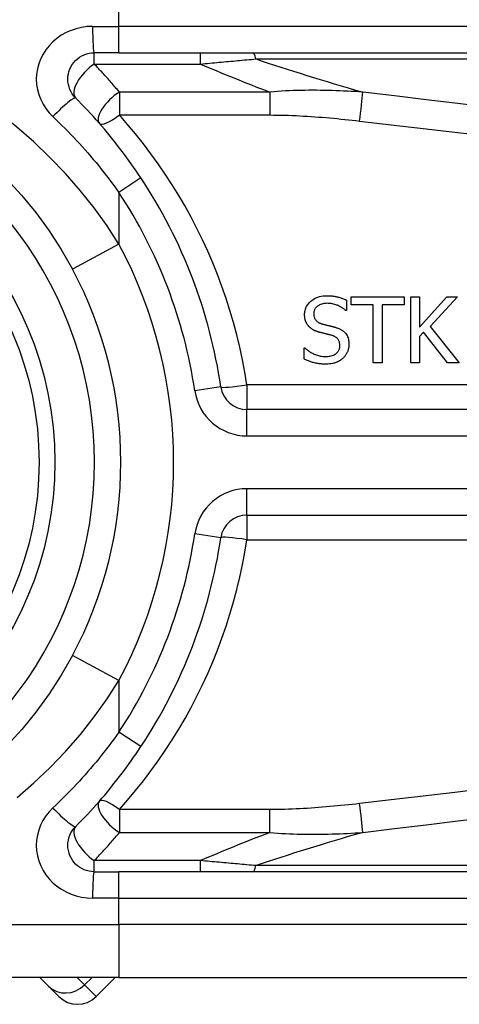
# Model space of a CAD drawing. Header units: inches. Extents: x 5 to 160, y 9 to 87.
# Tile 60 of 203: x 33.454 to 33.782, y 24.719 to 25.453. Entities that reach past the tile are written whole.
import ezdxf

# ---------------------------------------------------------------- set-up
doc = ezdxf.new("R2010")
doc.units = ezdxf.units.IN
doc.header["$MEASUREMENT"] = 0
doc.layers.add('Visible Edges(ANSI)', color=7, linetype='Continuous', lineweight=25)
doc.layers.add('Visible Tangent Edges(ANSI)', color=7, linetype='Continuous', lineweight=25)

msp = doc.modelspace()

# ---------------------------------------------------------------- linework, layer by layer
at = {"layer": 'Visible Edges(ANSI)'}
for p, q in [((33.52794, 25.4282), (33.50951, 25.4282)), ((33.52794, 25.4282), (34.177, 25.4282)), ((33.70119, 25.24633), (33.74075, 25.24633)), ((33.70119, 25.2405), (33.70119, 25.24633)), ((33.74075, 25.24633), (33.74075, 25.2405)), ((33.74573, 25.19711), (33.74573, 25.24633)), ((33.74573, 25.24633), (33.75227, 25.24633)), ((33.75227, 25.24633), (33.75227, 25.22371)), ((33.75227, 25.22371), (33.77245, 25.24633)), ((33.78043, 25.24633), (33.76005, 25.22435)), ((33.77245, 25.24633), (33.78043, 25.24633)), ((33.69764, 25.24401), (33.69764, 25.2362)), ((33.7177, 25.2405), (33.70119, 25.2405)), ((33.7177, 25.19711), (33.7177, 25.2405)), ((33.74075, 25.2405), (33.72424, 25.2405)), ((33.72424, 25.2405), (33.72424, 25.19711)), ((33.69764, 25.2362), (33.69716, 25.2362)), ((33.76005, 25.22435), (33.78163, 25.19711)), ((33.75515, 25.22), (33.75227, 25.21677)), ((33.75227, 25.21677), (33.75227, 25.19711)), ((33.77313, 25.19711), (33.75515, 25.22)), ((33.66609, 25.20828), (33.66657, 25.20828)), ((33.66609, 25.20006), (33.66609, 25.20828)), ((33.72424, 25.19711), (33.7177, 25.19711)), ((33.75227, 25.19711), (33.74573, 25.19711)), ((33.78163, 25.19711), (33.77313, 25.19711)), ((34.27543, 25.16244), (33.62345, 25.16244)), ((33.62345, 25.08372), (34.27543, 25.08372)), ((33.50951, 24.81796), (33.52794, 24.81796)), ((34.177, 24.81796), (33.52794, 24.81796)), ((33.52794, 24.73922), (33.29068, 24.73922)), ((33.46891, 24.73922), (33.47533, 24.7328)), ((33.51099, 24.72498), (33.52522, 24.73922)), ((33.52794, 24.73922), (34.177, 24.73922)), ((33.48315, 24.72498), (33.47533, 24.7328))]:
    msp.add_line(p, q, dxfattribs=at)
at = {"layer": 'Visible Edges(ANSI)', "flags": 128}
for points in [[(33.49559, 25.39459), (33.49431, 25.39601), (33.49317, 25.39756), (33.49219, 25.39921), (33.49136, 25.40096), (33.49071, 25.40278), (33.49023, 25.40465), (33.48993, 25.40656), (33.48983, 25.40849), (33.48992, 25.41043), (33.49021, 25.41234), (33.49069, 25.41422), (33.49134, 25.41604), (33.49217, 25.41779), (33.49317, 25.41945), (33.49431, 25.42101), (33.4956, 25.42244), (33.49702, 25.42373), (33.49857, 25.42487), (33.50022, 25.42586), (33.50197, 25.42669), (33.50378, 25.42734), (33.50566, 25.42782), (33.50758, 25.4281), (33.50951, 25.4282)], [(33.54435, 25.33492), (33.54257, 25.3376), (33.54076, 25.34026), (33.53893, 25.3429), (33.53707, 25.34554), (33.53519, 25.34815), (33.53329, 25.35075), (33.53137, 25.35334), (33.52943, 25.35591), (33.52746, 25.35847), (33.52547, 25.361), (33.52347, 25.36352), (33.52144, 25.36603), (33.51939, 25.36851), (33.51732, 25.37098), (33.51523, 25.37343), (33.51312, 25.37586), (33.51099, 25.37827), (33.50885, 25.38066), (33.50668, 25.38303), (33.5045, 25.38539), (33.5023, 25.38772), (33.50008, 25.39003), (33.49785, 25.39232), (33.49559, 25.39459)], [(33.44417, 25.33435), (33.45535, 25.32205), (33.46592, 25.30911), (33.4758, 25.29561), (33.48493, 25.28159), (33.49323, 25.26711)], [(33.66645, 25.23312), (33.66647, 25.23393), (33.66654, 25.23472), (33.66665, 25.23551), (33.66681, 25.23629), (33.66702, 25.23706), (33.66728, 25.23781), (33.66759, 25.23855), (33.66794, 25.23927), (33.66834, 25.23996), (33.66879, 25.24062), (33.66927, 25.24126), (33.66979, 25.24187), (33.67036, 25.24246), (33.67102, 25.24308), (33.67181, 25.24372), (33.67272, 25.24438), (33.67375, 25.24501), (33.67493, 25.2456), (33.67621, 25.24612), (33.67753, 25.24653), (33.67887, 25.24683), (33.68024, 25.24704), (33.68162, 25.24716), (33.683, 25.2472)], [(33.683, 25.2472), (33.68357, 25.2472), (33.68414, 25.24719), (33.68471, 25.24717), (33.68527, 25.24714), (33.68584, 25.2471), (33.68641, 25.24706), (33.68697, 25.247), (33.68753, 25.24694), (33.6881, 25.24687), (33.68866, 25.24679), (33.68922, 25.2467), (33.68978, 25.2466), (33.69033, 25.24649), (33.69089, 25.24637), (33.69146, 25.24623), (33.69207, 25.24608), (33.6927, 25.24591), (33.69335, 25.24571), (33.69402, 25.2455), (33.69472, 25.24525), (33.69543, 25.24499), (33.69615, 25.24469), (33.69689, 25.24437), (33.69764, 25.24401)], [(33.68344, 25.24154), (33.68259, 25.24152), (33.68173, 25.24146), (33.68089, 25.24135), (33.68005, 25.24119), (33.67922, 25.24098), (33.67842, 25.2407), (33.67767, 25.24038), (33.67702, 25.24003), (33.67645, 25.23967), (33.67596, 25.23932), (33.67556, 25.23898), (33.67522, 25.23866), (33.67492, 25.23833), (33.67463, 25.23798), (33.67437, 25.23762), (33.67414, 25.23725), (33.67393, 25.23685), (33.67375, 25.23644), (33.6736, 25.23602), (33.67348, 25.23559), (33.67338, 25.23515), (33.67332, 25.2347), (33.67328, 25.23425), (33.67327, 25.2338)], [(33.69716, 25.2362), (33.6968, 25.23652), (33.69643, 25.23683), (33.69604, 25.23713), (33.69565, 25.23742), (33.69526, 25.2377), (33.69485, 25.23797), (33.69444, 25.23823), (33.69402, 25.23849), (33.6936, 25.23873), (33.69317, 25.23897), (33.69273, 25.23919), (33.6923, 25.23941), (33.69186, 25.23962), (33.69142, 25.23982), (33.69092, 25.24004), (33.69034, 25.24027), (33.68967, 25.24051), (33.68892, 25.24075), (33.68808, 25.24098), (33.68717, 25.24118), (33.68625, 25.24134), (33.68532, 25.24145), (33.68438, 25.24152), (33.68344, 25.24154)], [(33.66964, 25.22423), (33.66944, 25.22445), (33.66925, 25.22468), (33.66906, 25.22491), (33.66888, 25.22515), (33.6687, 25.22539), (33.66854, 25.22563), (33.66837, 25.22588), (33.66822, 25.22613), (33.66807, 25.22639), (33.66793, 25.22665), (33.66779, 25.22691), (33.66766, 25.22718), (33.66754, 25.22745), (33.66742, 25.22772), (33.66731, 25.228), (33.6672, 25.22831), (33.66707, 25.22867), (33.66695, 25.2291), (33.66682, 25.2296), (33.6667, 25.23016), (33.6666, 25.2308), (33.66652, 25.2315), (33.66647, 25.23227), (33.66645, 25.23312)], [(33.67327, 25.2338), (33.67329, 25.23321), (33.67334, 25.23261), (33.67342, 25.23202), (33.67355, 25.23144), (33.67373, 25.23087), (33.67395, 25.23033), (33.6742, 25.22984), (33.67447, 25.22942), (33.67475, 25.22905), (33.67502, 25.22873), (33.6753, 25.22845), (33.67558, 25.22819), (33.67588, 25.22795), (33.67618, 25.22772), (33.6765, 25.22751), (33.67683, 25.2273), (33.67717, 25.22712), (33.67751, 25.22694), (33.67786, 25.22678), (33.67822, 25.22663), (33.67858, 25.22649), (33.67895, 25.22637), (33.67932, 25.22625), (33.67969, 25.22615)], [(33.67778, 25.21988), (33.67749, 25.21996), (33.6772, 25.22004), (33.67691, 25.22013), (33.67663, 25.22022), (33.67634, 25.22031), (33.67606, 25.2204), (33.67577, 25.2205), (33.67549, 25.2206), (33.67521, 25.2207), (33.67493, 25.22081), (33.67465, 25.22092), (33.67438, 25.22104), (33.6741, 25.22116), (33.67383, 25.22128), (33.67356, 25.22141), (33.67329, 25.22154), (33.67301, 25.22168), (33.67266, 25.22187), (33.67225, 25.22211), (33.67179, 25.22241), (33.67129, 25.22276), (33.67076, 25.22318), (33.67021, 25.22367), (33.66964, 25.22423)], [(33.67969, 25.22615), (33.68015, 25.22602), (33.6806, 25.2259), (33.68105, 25.22579), (33.6815, 25.22567), (33.68195, 25.22556), (33.68239, 25.22545), (33.68283, 25.22534), (33.68326, 25.22524), (33.6837, 25.22513), (33.68412, 25.22503), (33.68455, 25.22492), (33.68497, 25.22482), (33.68539, 25.22472), (33.68581, 25.22462), (33.68622, 25.22451), (33.68663, 25.22441), (33.68704, 25.22431), (33.68744, 25.2242), (33.68784, 25.2241), (33.68823, 25.22399), (33.68863, 25.22389), (33.68902, 25.22378), (33.6894, 25.22367), (33.68978, 25.22355)], [(33.68978, 25.22355), (33.69031, 25.22339), (33.69083, 25.2232), (33.69135, 25.22301), (33.69187, 25.2228), (33.69237, 25.22257), (33.69288, 25.22233), (33.69337, 25.22207), (33.69385, 25.2218), (33.69432, 25.22151), (33.69477, 25.2212), (33.69522, 25.22087), (33.69567, 25.2205), (33.69615, 25.22005), (33.69665, 25.21953), (33.69715, 25.21893), (33.69764, 25.21823), (33.69811, 25.21744), (33.69851, 25.21661), (33.69885, 25.21574), (33.69911, 25.21485), (33.69931, 25.21394), (33.69945, 25.21301), (33.69953, 25.21208), (33.69955, 25.21115)], [(33.68667, 25.21765), (33.6863, 25.21775), (33.68595, 25.21785), (33.68563, 25.21794), (33.68531, 25.21802), (33.68501, 25.2181), (33.68472, 25.21818), (33.68444, 25.21825), (33.68416, 25.21832), (33.68388, 25.21839), (33.6836, 25.21846), (33.68332, 25.21853), (33.68302, 25.2186), (33.68272, 25.21867), (33.6824, 25.21875), (33.68206, 25.21883), (33.6817, 25.21891), (33.68133, 25.219), (33.68092, 25.2191), (33.68049, 25.21921), (33.68002, 25.21932), (33.67952, 25.21945), (33.67898, 25.21958), (33.6784, 25.21973), (33.67778, 25.21988)], [(33.69273, 25.21011), (33.69272, 25.21073), (33.69266, 25.21135), (33.69257, 25.21196), (33.69243, 25.21256), (33.69225, 25.21315), (33.69202, 25.2137), (33.69176, 25.21419), (33.69149, 25.21462), (33.69122, 25.21497), (33.69095, 25.21527), (33.6907, 25.21553), (33.69044, 25.21576), (33.69017, 25.21598), (33.68988, 25.21619), (33.68959, 25.21639), (33.68929, 25.21657), (33.68898, 25.21674), (33.68866, 25.2169), (33.68834, 25.21705), (33.68801, 25.21719), (33.68768, 25.21732), (33.68735, 25.21744), (33.68701, 25.21755), (33.68667, 25.21765)], [(33.68177, 25.2019), (33.68266, 25.20191), (33.68356, 25.20197), (33.68446, 25.20206), (33.68536, 25.2022), (33.68624, 25.20239), (33.6871, 25.20263), (33.6879, 25.20294), (33.6886, 25.20326), (33.6892, 25.20361), (33.68971, 25.20396), (33.69015, 25.20431), (33.69053, 25.20465), (33.69088, 25.20502), (33.6912, 25.2054), (33.69149, 25.2058), (33.69176, 25.20623), (33.692, 25.20668), (33.6922, 25.20714), (33.69237, 25.20762), (33.6925, 25.2081), (33.69261, 25.2086), (33.69268, 25.2091), (33.69272, 25.20961), (33.69273, 25.21011)], [(33.69955, 25.21115), (33.69954, 25.21066), (33.69952, 25.21017), (33.69948, 25.20969), (33.69942, 25.20921), (33.69934, 25.20873), (33.69925, 25.20825), (33.69915, 25.20778), (33.69903, 25.20731), (33.69889, 25.20685), (33.69874, 25.20638), (33.69857, 25.20592), (33.69838, 25.20547), (33.69819, 25.20502), (33.69798, 25.20458), (33.69775, 25.20415), (33.69751, 25.20373), (33.69726, 25.20331), (33.69699, 25.20291), (33.69671, 25.20251), (33.69641, 25.20212), (33.6961, 25.20175), (33.69578, 25.20139), (33.69544, 25.20104), (33.69509, 25.2007)], [(33.66657, 25.20828), (33.66704, 25.20785), (33.66752, 25.20743), (33.66801, 25.20703), (33.66851, 25.20664), (33.66902, 25.20626), (33.66954, 25.2059), (33.67006, 25.20556), (33.6706, 25.20522), (33.67114, 25.2049), (33.6717, 25.2046), (33.67226, 25.20431), (33.67283, 25.20403), (33.67342, 25.20377), (33.67401, 25.20352), (33.67463, 25.20328), (33.67529, 25.20304), (33.67599, 25.20282), (33.67673, 25.2026), (33.6775, 25.20241), (33.6783, 25.20224), (33.67913, 25.2021), (33.67998, 25.20199), (33.68086, 25.20192), (33.68177, 25.2019)], [(33.68224, 25.19624), (33.68155, 25.19624), (33.68085, 25.19625), (33.68015, 25.19628), (33.67944, 25.19632), (33.67873, 25.19637), (33.67802, 25.19643), (33.67731, 25.19651), (33.6766, 25.19661), (33.6759, 25.19672), (33.6752, 25.19685), (33.67452, 25.19699), (33.67384, 25.19716), (33.67317, 25.19735), (33.67251, 25.19755), (33.67185, 25.19776), (33.6712, 25.19798), (33.67055, 25.1982), (33.6699, 25.19844), (33.66925, 25.19869), (33.66861, 25.19894), (33.66798, 25.19921), (33.66734, 25.19948), (33.66672, 25.19977), (33.66609, 25.20006)], [(33.69509, 25.2007), (33.69479, 25.20043), (33.69448, 25.20017), (33.69417, 25.19992), (33.69386, 25.19968), (33.69354, 25.19944), (33.69321, 25.19922), (33.69289, 25.199), (33.69255, 25.19878), (33.69221, 25.19858), (33.69187, 25.19838), (33.69152, 25.1982), (33.69116, 25.19802), (33.69081, 25.19784), (33.69044, 25.19768), (33.69007, 25.19752), (33.6897, 25.19737), (33.68925, 25.19721), (33.68868, 25.19703), (33.68798, 25.19684), (33.68715, 25.19666), (33.68616, 25.19649), (33.68502, 25.19636), (33.68372, 25.19627), (33.68224, 25.19624)], [(33.49323, 24.97905), (33.48494, 24.96453), (33.47584, 24.95046), (33.466, 24.93692), (33.45545, 24.92399), (33.44426, 24.9117)], [(33.49559, 24.85157), (33.49785, 24.85384), (33.50008, 24.85613), (33.5023, 24.85844), (33.5045, 24.86077), (33.50668, 24.86312), (33.50885, 24.86549), (33.51099, 24.86788), (33.51312, 24.8703), (33.51523, 24.87273), (33.51732, 24.87517), (33.51939, 24.87764), (33.52144, 24.88013), (33.52347, 24.88263), (33.52547, 24.88515), (33.52746, 24.88769), (33.52943, 24.89024), (33.53137, 24.89281), (33.53329, 24.8954), (33.53519, 24.898), (33.53707, 24.90062), (33.53893, 24.90325), (33.54076, 24.9059), (33.54257, 24.90856), (33.54435, 24.91123)], [(33.50951, 24.81796), (33.50759, 24.81806), (33.50569, 24.81835), (33.50382, 24.81882), (33.50201, 24.81947), (33.50026, 24.8203), (33.49861, 24.82128), (33.49705, 24.82241), (33.49562, 24.82369), (33.49433, 24.82511), (33.49318, 24.82666), (33.49219, 24.82832), (33.49136, 24.83008), (33.4907, 24.8319), (33.49022, 24.83378), (33.48993, 24.83569), (33.48982, 24.83762), (33.48992, 24.83955), (33.4902, 24.84147), (33.49067, 24.84335), (33.49132, 24.84518), (33.49215, 24.84693), (33.49315, 24.84859), (33.4943, 24.85014), (33.49559, 24.85157)]]:
    msp.add_lwpolyline(points, dxfattribs=at)
at = {"layer": 'Visible Edges(ANSI)'}
msp.add_circle((33.22425, 25.12308), 0.25591, dxfattribs=at)
for centre, radius, start, end in [((33.22425, 25.12308), 0.38386, 8.41327, 33.49631), ((33.22425, 25.12308), 0.30512, 331.83282, 28.16718), ((33.62345, 25.18212), 0.01969, 188.41327, 270), ((33.62345, 25.06403), 0.01969, 90, 171.58673), ((33.22425, 25.12308), 0.38386, 326.50369, 351.58673), ((33.49707, 24.7389), 0.01969, 225, 315)]:
    msp.add_arc(centre, radius, start, end, dxfattribs=at)
at = {"layer": 'Visible Tangent Edges(ANSI)'}
for p, q in [((33.52794, 25.44788), (33.52794, 25.46757)), ((33.50828, 25.44788), (33.52794, 25.44788)), ((33.52794, 25.4282), (33.52794, 25.44788)), ((34.177, 25.44788), (33.52794, 25.44788)), ((33.50951, 25.41985), (33.50951, 25.4282)), ((33.58886, 25.41985), (33.58886, 25.4282)), ((33.63019, 25.4236), (34.17932, 25.4236)), ((33.50951, 25.41985), (33.58886, 25.41985)), ((33.64048, 25.39897), (33.52828, 25.39897)), ((33.52828, 25.39897), (33.52828, 25.38187)), ((33.64048, 25.39897), (33.64048, 25.38187)), ((33.52828, 25.38187), (33.64048, 25.38187)), ((33.54435, 25.33492), (33.52794, 25.32406)), ((33.52794, 25.32406), (33.52794, 25.28569)), ((33.52794, 25.28569), (33.49323, 25.26711)), ((33.60397, 25.17924), (33.5845, 25.17636)), ((34.27543, 25.18073), (33.62345, 25.18073)), ((33.62345, 25.18073), (33.62345, 25.16244)), ((33.62345, 25.14275), (33.62345, 25.16244)), ((33.62345, 25.14275), (34.27543, 25.14275)), ((33.62345, 25.08372), (33.62345, 25.1034)), ((34.27543, 25.1034), (33.62345, 25.1034)), ((33.62345, 25.08372), (33.62345, 25.06542)), ((33.60397, 25.06691), (33.5845, 25.06979)), ((33.62345, 25.06542), (34.27543, 25.06542)), ((33.52794, 24.96046), (33.49323, 24.97905)), ((33.52794, 24.96046), (33.52794, 24.9221)), ((33.54435, 24.91123), (33.52794, 24.9221)), ((33.64048, 24.86429), (33.52828, 24.86429)), ((33.52828, 24.86429), (33.52828, 24.84719)), ((33.64048, 24.84719), (33.64048, 24.86429)), ((33.52828, 24.84719), (33.64048, 24.84719)), ((33.50951, 24.81796), (33.50951, 24.8263)), ((33.58886, 24.8263), (33.50951, 24.8263)), ((33.58886, 24.81796), (33.58886, 24.8263)), ((34.17932, 24.82255), (33.63019, 24.82255)), ((33.52794, 24.79827), (33.52794, 24.81796)), ((33.52794, 24.79827), (33.50828, 24.79827)), ((33.52794, 24.79827), (34.177, 24.79827)), ((33.52794, 24.77859), (33.52794, 24.79827)), ((33.25678, 24.77859), (33.52794, 24.77859)), ((34.177, 24.77859), (33.52794, 24.77859)), ((33.52794, 24.77859), (33.52794, 24.73922)), ((33.5023, 24.73366), (33.49675, 24.73922)), ((33.50786, 24.73922), (33.5023, 24.73366)), ((33.5023, 24.73366), (33.51099, 24.72498))]:
    msp.add_line(p, q, dxfattribs=at)
at = {"layer": 'Visible Tangent Edges(ANSI)', "flags": 128}
for points in [[(33.52794, 25.28569), (33.51906, 25.2994), (33.50942, 25.31274), (33.49908, 25.3257), (33.48809, 25.33823), (33.47651, 25.35029), (33.46439, 25.36184), (33.45178, 25.37284), (33.43874, 25.38327), (33.42532, 25.39307), (33.41159, 25.40221), (33.3976, 25.41065), (33.38349, 25.41837), (33.36937, 25.4254), (33.35533, 25.43175), (33.34149, 25.43745), (33.32794, 25.4425), (33.3148, 25.44694), (33.30216, 25.45077), (33.29014, 25.45403)], [(33.50828, 25.44788), (33.50417, 25.44769), (33.50008, 25.44712), (33.49607, 25.44618), (33.49219, 25.44487), (33.48847, 25.44322), (33.48494, 25.44123), (33.48164, 25.43894), (33.4786, 25.43636), (33.47585, 25.43351), (33.47341, 25.4304), (33.4713, 25.42708), (33.46953, 25.42357), (33.46813, 25.41992), (33.4671, 25.41617), (33.46649, 25.41234), (33.46629, 25.40848), (33.46651, 25.40461), (33.46715, 25.40079), (33.46817, 25.39705), (33.46957, 25.39341), (33.47132, 25.38992), (33.47342, 25.38661), (33.47585, 25.38351), (33.47859, 25.38066)], [(33.58886, 25.41985), (33.59059, 25.42001), (33.59233, 25.42018), (33.59406, 25.42034), (33.59579, 25.4205), (33.59752, 25.42066), (33.59926, 25.42082), (33.60099, 25.42098), (33.60272, 25.42114), (33.60444, 25.4213), (33.60617, 25.42145), (33.6079, 25.42161), (33.60962, 25.42177), (33.61135, 25.42192), (33.61307, 25.42208), (33.61479, 25.42223), (33.61651, 25.42239), (33.61823, 25.42254), (33.61994, 25.4227), (33.62166, 25.42285), (33.62337, 25.423), (33.62508, 25.42315), (33.62678, 25.4233), (33.62849, 25.42345), (33.63019, 25.4236)], [(33.52828, 25.39897), (33.52752, 25.39987), (33.52676, 25.40077), (33.526, 25.40167), (33.52523, 25.40256), (33.52447, 25.40345), (33.5237, 25.40434), (33.52292, 25.40522), (33.52215, 25.40611), (33.52138, 25.40699), (33.5206, 25.40786), (33.51982, 25.40874), (33.51904, 25.40961), (33.51825, 25.41048), (33.51747, 25.41134), (33.51668, 25.41221), (33.51589, 25.41307), (33.5151, 25.41393), (33.51431, 25.41478), (33.51351, 25.41563), (33.51272, 25.41648), (33.51192, 25.41733), (33.51112, 25.41817), (33.51031, 25.41901), (33.50951, 25.41985)], [(33.70979, 25.39888), (33.70694, 25.39907), (33.70409, 25.39925), (33.70123, 25.39941), (33.69838, 25.39957), (33.69552, 25.3997), (33.69265, 25.39983), (33.68978, 25.39994), (33.68691, 25.40003), (33.68404, 25.40011), (33.68116, 25.40017), (33.67828, 25.40022), (33.6754, 25.40025), (33.67251, 25.40026), (33.66962, 25.40025), (33.66672, 25.40023), (33.66382, 25.40018), (33.66092, 25.40012), (33.65801, 25.40003), (33.6551, 25.39991), (33.65218, 25.39978), (33.64926, 25.39962), (33.64634, 25.39943), (33.64341, 25.39921), (33.64048, 25.39897)], [(33.80447, 25.38747), (33.7808, 25.39034), (33.75713, 25.39319), (33.73346, 25.39604), (33.70979, 25.39888)], [(33.47859, 25.38066), (33.48087, 25.37851), (33.48313, 25.37634), (33.48538, 25.37415), (33.48761, 25.37193), (33.48981, 25.3697), (33.49201, 25.36745), (33.49418, 25.36518), (33.49633, 25.3629), (33.49846, 25.36059), (33.50058, 25.35827), (33.50267, 25.35593), (33.50475, 25.35357), (33.5068, 25.35119), (33.50883, 25.3488), (33.51084, 25.34639), (33.51283, 25.34397), (33.5148, 25.34153), (33.51674, 25.33908), (33.51867, 25.33661), (33.52057, 25.33413), (33.52245, 25.33163), (33.5243, 25.32912), (33.52613, 25.3266), (33.52794, 25.32406)], [(33.62345, 25.18073), (33.6219, 25.19012), (33.62013, 25.19946), (33.61813, 25.20875), (33.6159, 25.21798), (33.61345, 25.22714), (33.61078, 25.23623), (33.60789, 25.24524), (33.60478, 25.25417), (33.60147, 25.26301), (33.59794, 25.27176), (33.5942, 25.2804), (33.59026, 25.28894), (33.58612, 25.29737), (33.58178, 25.30569), (33.57725, 25.31389), (33.57253, 25.32197), (33.56762, 25.32992), (33.56252, 25.33775), (33.55725, 25.34545), (33.5518, 25.35302), (33.54617, 25.36044), (33.54037, 25.36773), (33.53441, 25.37487), (33.52828, 25.38187)], [(33.64048, 25.38187), (33.64328, 25.38186), (33.64608, 25.38183), (33.64888, 25.38178), (33.65168, 25.38171), (33.65448, 25.38162), (33.65728, 25.38151), (33.66008, 25.38139), (33.66287, 25.38125), (33.66567, 25.3811), (33.66846, 25.38093), (33.67126, 25.38075), (33.67405, 25.38056), (33.67684, 25.38035), (33.67963, 25.38013), (33.68242, 25.3799), (33.68521, 25.37966), (33.68799, 25.37941), (33.69078, 25.37914), (33.69356, 25.37887), (33.69635, 25.37859), (33.69913, 25.37829), (33.70191, 25.37799), (33.70469, 25.37768), (33.70747, 25.37736)], [(33.70747, 25.37736), (33.73114, 25.3746), (33.75481, 25.37183), (33.77848, 25.36905), (33.80214, 25.36626)], [(33.52828, 24.86429), (33.53441, 24.87128), (33.54037, 24.87842), (33.54617, 24.88571), (33.5518, 24.89314), (33.55725, 24.9007), (33.56252, 24.9084), (33.56762, 24.91623), (33.57253, 24.92418), (33.57725, 24.93226), (33.58178, 24.94046), (33.58612, 24.94878), (33.59026, 24.95721), (33.5942, 24.96575), (33.59794, 24.9744), (33.60146, 24.98314), (33.60478, 24.99198), (33.60789, 25.00091), (33.61078, 25.00992), (33.61345, 25.01901), (33.6159, 25.02818), (33.61813, 25.0374), (33.62013, 25.04669), (33.6219, 25.05603), (33.62345, 25.06542)], [(33.45192, 24.87326), (33.46455, 24.88424), (33.47668, 24.89577), (33.48824, 24.90783), (33.49918, 24.92037), (33.50947, 24.93336), (33.51907, 24.94674), (33.52794, 24.96046)], [(33.52794, 24.9221), (33.52613, 24.91956), (33.5243, 24.91704), (33.52245, 24.91452), (33.52057, 24.91203), (33.51867, 24.90954), (33.51674, 24.90708), (33.5148, 24.90462), (33.51283, 24.90218), (33.51084, 24.89976), (33.50883, 24.89735), (33.5068, 24.89496), (33.50475, 24.89259), (33.50267, 24.89023), (33.50058, 24.88789), (33.49846, 24.88556), (33.49633, 24.88326), (33.49418, 24.88097), (33.49201, 24.8787), (33.48981, 24.87645), (33.48761, 24.87422), (33.48538, 24.87201), (33.48313, 24.86982), (33.48087, 24.86764), (33.47859, 24.86549)], [(33.80214, 24.8799), (33.77848, 24.87711), (33.75481, 24.87433), (33.73114, 24.87156), (33.70747, 24.86879)], [(33.47859, 24.86549), (33.47584, 24.86264), (33.47338, 24.85953), (33.47125, 24.85621), (33.46949, 24.85271), (33.4681, 24.84906), (33.46709, 24.84529), (33.46649, 24.84146), (33.46629, 24.8376), (33.46651, 24.83374), (33.46714, 24.82992), (33.46816, 24.82616), (33.46957, 24.82251), (33.47134, 24.819), (33.47345, 24.81568), (33.47589, 24.81259), (33.47865, 24.80974), (33.48171, 24.80718), (33.48502, 24.80491), (33.48855, 24.80295), (33.49227, 24.80131), (33.49614, 24.8), (33.50012, 24.79905), (33.50418, 24.79847), (33.50828, 24.79827)], [(33.70747, 24.86879), (33.70469, 24.86847), (33.70191, 24.86816), (33.69913, 24.86786), (33.69635, 24.86757), (33.69356, 24.86728), (33.69078, 24.86701), (33.68799, 24.86675), (33.68521, 24.86649), (33.68242, 24.86625), (33.67963, 24.86602), (33.67684, 24.8658), (33.67405, 24.8656), (33.67126, 24.8654), (33.66846, 24.86522), (33.66567, 24.86505), (33.66287, 24.8649), (33.66008, 24.86476), (33.65728, 24.86464), (33.65448, 24.86454), (33.65168, 24.86445), (33.64888, 24.86438), (33.64608, 24.86433), (33.64328, 24.8643), (33.64048, 24.86429)], [(33.70979, 24.84727), (33.73346, 24.85011), (33.75713, 24.85296), (33.7808, 24.85582), (33.80447, 24.85868)], [(33.50951, 24.8263), (33.51031, 24.82714), (33.51112, 24.82798), (33.51192, 24.82883), (33.51272, 24.82968), (33.51352, 24.83053), (33.51431, 24.83138), (33.51511, 24.83223), (33.5159, 24.83309), (33.51669, 24.83395), (33.51748, 24.83482), (33.51826, 24.83568), (33.51904, 24.83655), (33.51983, 24.83742), (33.5206, 24.8383), (33.52138, 24.83918), (33.52216, 24.84006), (33.52293, 24.84094), (33.5237, 24.84182), (33.52447, 24.84271), (33.52524, 24.8436), (33.526, 24.84449), (33.52676, 24.84539), (33.52752, 24.84629), (33.52828, 24.84719)], [(33.64048, 24.84719), (33.64341, 24.84694), (33.64634, 24.84673), (33.64926, 24.84654), (33.65218, 24.84638), (33.6551, 24.84624), (33.65801, 24.84613), (33.66092, 24.84604), (33.66382, 24.84597), (33.66672, 24.84593), (33.66962, 24.8459), (33.67251, 24.84589), (33.6754, 24.84591), (33.67828, 24.84593), (33.68116, 24.84598), (33.68404, 24.84604), (33.68691, 24.84612), (33.68978, 24.84622), (33.69265, 24.84633), (33.69552, 24.84645), (33.69838, 24.84659), (33.70123, 24.84674), (33.70409, 24.84691), (33.70694, 24.84708), (33.70979, 24.84727)], [(33.63019, 24.82255), (33.62849, 24.8227), (33.62678, 24.82285), (33.62508, 24.823), (33.62337, 24.82315), (33.62166, 24.82331), (33.61994, 24.82346), (33.61823, 24.82361), (33.61651, 24.82377), (33.61479, 24.82392), (33.61307, 24.82408), (33.61135, 24.82423), (33.60962, 24.82439), (33.6079, 24.82454), (33.60617, 24.8247), (33.60444, 24.82486), (33.60272, 24.82502), (33.60099, 24.82518), (33.59926, 24.82534), (33.59752, 24.8255), (33.59579, 24.82566), (33.59406, 24.82582), (33.59233, 24.82598), (33.59059, 24.82614), (33.58886, 24.8263)]]:
    msp.add_lwpolyline(points, dxfattribs=at)
at = {"layer": 'Visible Tangent Edges(ANSI)'}
msp.add_circle((33.22425, 25.12308), 0.24409, dxfattribs=at)
for centre, radius, start, end in [((33.22425, 25.12308), 0.28543, 212.8812, 147.1188), ((33.22425, 25.12308), 0.36417, 8.41327, 33.49631), ((33.22425, 25.12308), 0.34449, 331.83282, 28.16718), ((33.62345, 25.18212), 0.03937, 188.41327, 270), ((33.62345, 25.06403), 0.03937, 90, 171.58673), ((33.22425, 25.12308), 0.36417, 326.50369, 351.58673)]:
    msp.add_arc(centre, radius, start, end, dxfattribs=at)
for centre, major_axis, ratio, start_param, end_param in [((33.50951, 25.44788), (0, -0.01969), 0.062411, 4.712389, 6.283185), ((33.62786, 25.40851), (0, 0.01969), 0.183721, 5.58589, 6.283185), ((37.1398, 25.18344), (-3.67256, 0.33874), 0.074886, 0.305987, 0.372439), ((33.50951, 25.40851), (-0.01392, -0.01392), 0.446023, 4.292626, 6.283185), ((37.13051, 25.12308), (-3.67247, 0.40075), 0.088107, 0.277502, 0.326292), ((33.48168, 25.38066), (0.01392, 0.01392), 0.111497, 0, 1.681769), ((33.52828, 25.38842), (-0.01483, -0.01294), 0.431187, 4.352465, 6.283185), ((33.70747, 25.38379), (-0.00234, -0.01955), 0.041071, 1.240547, 2.457785), ((33.52828, 25.38842), (-0.01483, -0.01294), 0.257129, 0, 1.350045), ((33.62345, 25.18212), (-0.01947, -0.00288), 0.069894, 0, 1.560459), ((33.62345, 25.06403), (-0.01947, 0.00288), 0.069894, 4.722726, 6.283185), ((33.52828, 24.85773), (-0.01483, 0.01294), 0.257129, 4.93314, 6.283185), ((33.48168, 24.86549), (0.01392, -0.01392), 0.111497, 4.601416, 6.283185), ((33.52828, 24.85773), (-0.01483, 0.01294), 0.431187, 0, 1.930721), ((33.70747, 24.86236), (-0.00234, 0.01955), 0.041071, 3.825401, 5.042638), ((33.50951, 24.83764), (-0.01392, 0.01392), 0.446023, 0, 1.990559), ((37.13051, 25.12308), (-3.67247, -0.40075), 0.088107, 5.956893, 6.005683), ((37.1398, 25.06272), (-3.67256, -0.33874), 0.074886, 5.910747, 5.977199), ((33.62786, 24.83764), (0, -0.01969), 0.183721, 0, 0.697296), ((33.50951, 24.79827), (0, 0.01969), 0.062411, 0, 1.570796), ((33.48925, 24.74672), (-0.01392, -0.01392), 0.937622, 0, 1.570796)]:
    msp.add_ellipse(centre, major_axis=major_axis, ratio=ratio, start_param=start_param, end_param=end_param, dxfattribs=at)

doc.saveas('drawing.dxf')
